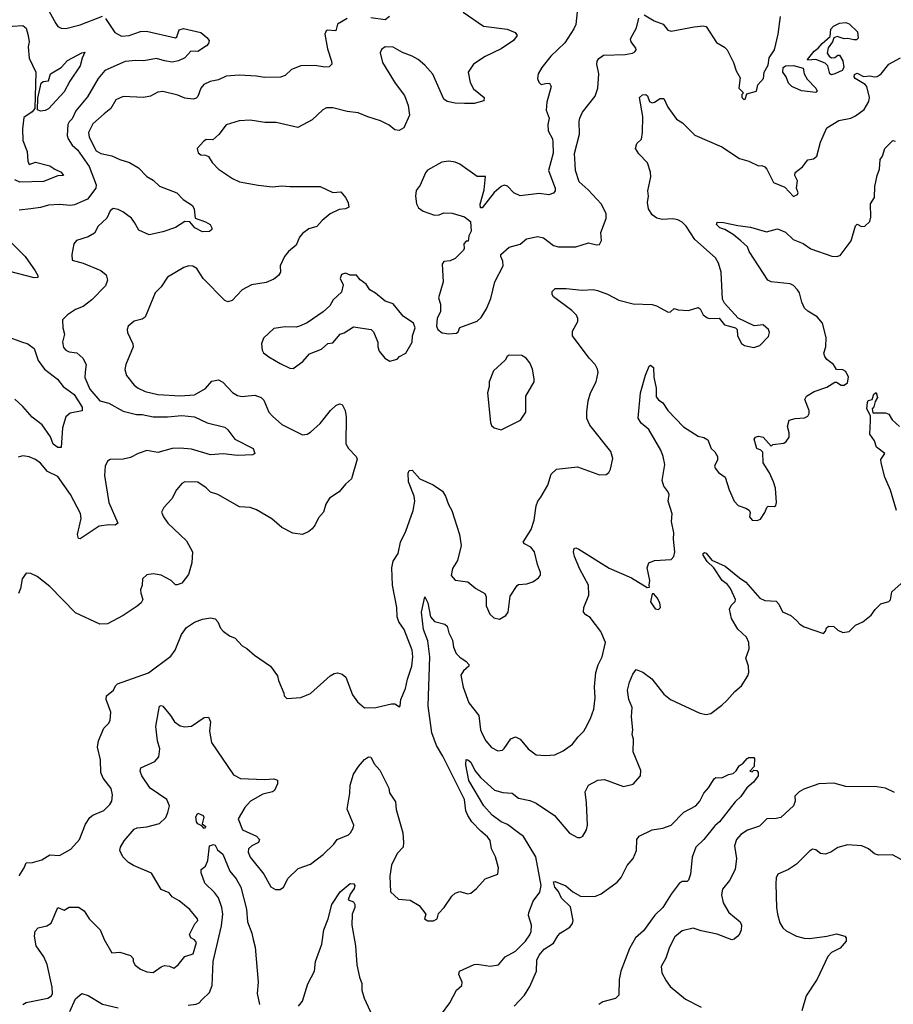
# Model space of a CAD drawing. Extents: x 1690054 to 1842981, y 782881 to 914114.
# Tile 143 of 256: x 1765365 to 1770863, y 803766 to 809965. Entities that reach past the tile are written whole.
import ezdxf

# ---------------------------------------------------------------- set-up
doc = ezdxf.new("R2010")
doc.units = 0

msp = doc.modelspace()

# ---------------------------------------------------------------- linework, layer by layer
at = {"layer": '0CON10XD'}
for points in [[(1765535.5, 810045), (1765591.1, 809941.1), (1765605, 809922.5), (1765625, 809911.9), (1765655, 809909.5), (1765745, 809932.5), (1765885, 809986.4)], [(1768155, 810012), (1768283.4, 809923.4), (1768432.5, 809905), (1768483.6, 809883.6), (1768496.4, 809866.4), (1768473.3, 809835), (1768395, 809782.5), (1768295, 809733.1), (1768220, 809685), (1768187.1, 809635), (1768199.1, 809569.1), (1768220.4, 809530.4), (1768288, 809475), (1768286, 809454), (1768225, 809438.1), (1768165, 809437.1), (1768105, 809439.2), (1768055, 809450.8), (1768034.3, 809465), (1767965, 809622.5), (1767915, 809678.5), (1767871.9, 809715), (1767835, 809736.2), (1767775, 809758.9), (1767715, 809791.5), (1767665.9, 809794.1), (1767642.3, 809777.7), (1767633.9, 809756.1), (1767647.5, 809695), (1767727.5, 809565), (1767787.4, 809487.4), (1767809.4, 809425), (1767817.1, 809365), (1767782, 809285), (1767753, 809267), (1767725, 809272.2), (1767690.2, 809300.2), (1767635, 809328.1), (1767555, 809353.1), (1767495, 809379.6), (1767425, 809386.4), (1767335, 809410.9), (1767295, 809411.1), (1767271.7, 809398.3), (1767205, 809334.2), (1767115, 809285.8), (1766978.8, 809318.8), (1766907.7, 809317.7), (1766815, 809332.9), (1766745, 809329.2), (1766665, 809303.8), (1766618.3, 809241.7), (1766580.7, 809209.3), (1766538.3, 809211.7), (1766520.7, 809199.3), (1766482.5, 809155), (1766487, 809127), (1766505, 809113.3), (1766535, 809112.5), (1766553, 809103), (1766575.9, 809065.9), (1766616.7, 809025), (1766704.6, 808964.6), (1766747.5, 808945), (1766865, 808923.3), (1766956.6, 808913.4), (1767015, 808919.2), (1767065.7, 808915.7), (1767255, 808914.3), (1767335, 808877.5), (1767385, 808882), (1767415.7, 808845.7), (1767431.2, 808815), (1767436.7, 808785), (1767416.1, 808773.9), (1767375, 808770), (1767317.9, 808742.1), (1767268.5, 808701.5), (1767235, 808664), (1767185, 808648.8), (1767145, 808619.2), (1767125.8, 808595), (1767104, 808545), (1767055.8, 808505), (1767030.8, 808475), (1767003.9, 808416.1), (1767006.2, 808375), (1766993.8, 808355), (1766965, 808332), (1766915, 808310.8), (1766823.3, 808295), (1766765, 808264.2), (1766702.4, 808197.6), (1766675, 808188.6), (1766655, 808197.5), (1766520, 808335), (1766478.6, 808398.6), (1766454.1, 808414.1), (1766430, 808415), (1766396.7, 808405), (1766295, 808344), (1766255.8, 808284.2), (1766217.5, 808245), (1766155, 808093.3), (1766135, 808078.8), (1766085, 808066.2), (1766047.5, 808035), (1766040, 808015), (1766043.3, 807995), (1766076, 807925), (1766078.8, 807905), (1766031.9, 807795), (1766027, 807763), (1766037.8, 807725), (1766085, 807664.2), (1766110, 807645), (1766155, 807624.5), (1766235, 807604.5), (1766375, 807596.5), (1766465, 807602.7), (1766535, 807643.3), (1766575, 807690), (1766615, 807697.5), (1766642.4, 807682.4), (1766705, 807617.1), (1766735, 807600), (1766765, 807592.2), (1766803.6, 807596.4)], [(1767692.8, 809985), (1767665, 809964.3), (1767575, 809977.8)], [(1768872.9, 810015), (1768865.5, 809935), (1768853.3, 809906.7), (1768795, 809820), (1768706.7, 809735), (1768651.2, 809665), (1768628.8, 809625), (1768623.3, 809595), (1768631.7, 809571.7), (1768647, 809557), (1768675, 809563.3), (1768700, 809565), (1768708.8, 809545), (1768682.9, 809445), (1768678.8, 809395), (1768696.2, 809345), (1768688.8, 809305), (1768690, 809265), (1768717.5, 809215), (1768720, 809195), (1768722.5, 809125), (1768693.8, 809015), (1768735.6, 808905), (1768735, 808887.5), (1768725, 808872.5), (1768695, 808862.9), (1768635, 808870), (1768515, 808856.7), (1768474.2, 808874.2), (1768435, 808917.5), (1768415, 808923.3), (1768394.2, 808915.8), (1768351.8, 808878.2), (1768275, 808780), (1768265, 808780), (1768263, 808803), (1768287.5, 808895), (1768297.5, 808977.5), (1768245, 808977.5), (1768135.9, 809055.9), (1768105, 809068.8), (1768065, 809073.8), (1768021.2, 809068.8), (1767931.7, 809018.3), (1767918.8, 809001.2), (1767885, 808922.5), (1767860.5, 808889.5), (1767856.2, 808855), (1767862.5, 808805), (1767875, 808780), (1767905, 808760), (1767975, 808734), (1768005, 808736.7), (1768035, 808750), (1768086.1, 808746.1), (1768163.6, 808723.6), (1768202.5, 808695), (1768207, 808633), (1768192.5, 808605), (1768188.3, 808571.7), (1768175, 808570), (1768160, 808555), (1768162.5, 808525), (1768157.5, 808515), (1768105, 808462.5), (1768075, 808446.7), (1768035, 808443.3), (1768024, 808425), (1768030, 808315), (1768000, 808215), (1768012.5, 808175), (1768013, 808127), (1767992.5, 808085), (1767987.5, 808035), (1767997.5, 808015), (1768023, 807993), (1768065, 807987.5), (1768115, 807992.5)], [(1768115, 807992.5), (1768125, 808000), (1768135, 808027.5), (1768245, 808067.5), (1768269.2, 808090.8), (1768303.3, 808145), (1768329.7, 808210.3), (1768355.7, 808315), (1768406.9, 808415), (1768406, 808445), (1768392.5, 808475), (1768393, 808487), (1768446.4, 808533.6), (1768515, 808552), (1768555, 808586), (1768625, 808599.2), (1768661.3, 808591.3), (1768725, 808544.3), (1768755, 808534.5), (1768865, 808535.8), (1768945, 808560), (1768995, 808547.5), (1769015, 808550), (1769026.7, 808575), (1769023.3, 808625), (1769055.7, 808714.3), (1769055.7, 808745), (1769023.8, 808805), (1768943.1, 808893.1), (1768885.5, 808945), (1768862.5, 809015), (1768860, 809055), (1768856.4, 809123.6), (1768888.8, 809245), (1768886.7, 809325), (1768891.2, 809345), (1768907.7, 809382.3), (1768986.4, 809483.6), (1769002.9, 809535), (1769009.2, 809625), (1768996.7, 809685), (1768998.8, 809705), (1769008.8, 809721.2), (1769038.8, 809741.2), (1769175, 809745.7), (1769222.5, 809755), (1769236.6, 809763.4), (1769243.8, 809775), (1769242, 809785), (1769214, 809825), (1769208.6, 809845), (1769246.2, 809913.8), (1769260.8, 809975)], [(1769295, 809996.2), (1769358.8, 809958.8), (1769415, 809937.5), (1769445, 809900), (1769465, 809893.8), (1769610.5, 809919.5), (1769666.4, 809926.4), (1769685, 809923.3), (1769750.7, 809820.7), (1769801.7, 809791.7), (1769818.6, 809775), (1769857.5, 809695), (1769875, 809642.5), (1769899.3, 809599.3), (1769890, 809535), (1769920, 809505), (1769910, 809495), (1769910, 809475), (1769923, 809463), (1769930, 809465), (1769941.7, 809498.3), (1770002.5, 809515), (1770010, 809555), (1770045.8, 809595), (1770050, 809635), (1770075, 809678), (1770082.5, 809725), (1770115.3, 809775), (1770138.3, 809875), (1770153.4, 809985)], [(1765255, 809921.2), (1765385, 809928.6), (1765405, 809912), (1765417.7, 809865), (1765424.3, 809825), (1765418.6, 809795), (1765423.3, 809723.3), (1765466.7, 809635), (1765460, 809405), (1765443.3, 809385), (1765391.3, 809348.7), (1765381.3, 809278.7), (1765384.5, 809204.5), (1765410.6, 809135), (1765416, 809075), (1765424.1, 809054.1), (1765465, 809067.5), (1765555, 809045.8), (1765585, 809023.2), (1765625.7, 809005), (1765640, 808985), (1765605, 808982.7), (1765515, 808947.1), (1765365, 808943.1), (1765335, 808956.7)], [(1767425, 809972.1), (1767365, 809937.7), (1767355.4, 809894.6), (1767301.3, 809898.7), (1767293.1, 809895), (1767285.5, 809875), (1767301.3, 809781.3), (1767328.1, 809705), (1767329.2, 809685), (1767312.5, 809667.5), (1767285, 809665.4), (1767222.6, 809677.4), (1767135, 809674.4), (1767075, 809650.8), (1767035, 809614), (1767005.7, 809604.3), (1766905, 809602.2), (1766855, 809610.5), (1766745, 809615.4), (1766665, 809610), (1766615, 809585.7), (1766563.3, 809575), (1766523.9, 809556.1), (1766504.4, 809535), (1766485, 809482), (1766475, 809470.8), (1766455.8, 809464.2), (1766405, 809470.8), (1766359.2, 809489.2), (1766265, 809512.9), (1766235, 809509.4), (1766186.9, 809483.1), (1766144.4, 809474.4), (1766015, 809481.9), (1765969.5, 809460.5), (1765938.6, 809405), (1765897, 809373), (1765825, 809308.9), (1765796.9, 809255), (1765801.5, 809225), (1765845, 809140.4), (1765875, 809122.5), (1765945, 809107.8), (1765995, 809084.4), (1766055, 809066.7), (1766111.9, 809031.9), (1766165, 808978.6), (1766203.8, 808955), (1766245, 808917.1), (1766354.5, 808874.5), (1766393.8, 808833.8), (1766453.3, 808795), (1766463, 808773), (1766470, 808715), (1766535, 808693.3), (1766562.5, 808675), (1766573.3, 808655), (1766573.3, 808645), (1766558.9, 808631.1), (1766515, 808629.1), (1766466.2, 808655), (1766435, 808692.5), (1766405, 808693.8), (1766345, 808656), (1766265, 808629.2), (1766178.8, 808611.2), (1766115, 808640), (1766087.5, 808687.5), (1766069.2, 808715), (1766014.3, 808755), (1765985, 808769.7), (1765953.6, 808776.4), (1765935, 808760.8), (1765913.1, 808715), (1765859.2, 808665), (1765835, 808621.2), (1765795, 808597.1), (1765722.5, 808575), (1765706.2, 808555), (1765693.4, 808486.6), (1765695, 808451.4), (1765765, 808432), (1765875.3, 808385.3), (1765908, 808358), (1765918.1, 808325), (1765905, 808288.8), (1765817.8, 808202.2), (1765765, 808160), (1765715, 808140), (1765665, 808107.5), (1765634.2, 808075), (1765636, 808025), (1765647.5, 807985), (1765634, 807935), (1765640.7, 807900.7), (1765654.4, 807885), (1765675.8, 807875), (1765725, 807868.2), (1765762.5, 807835), (1765782.1, 807795), (1765777, 807747), (1765775, 807713.3), (1765805, 807640), (1765868, 807565), (1765925, 807550.5), (1766015, 807500.8), (1766098.8, 807478.8), (1766135, 807478.8), (1766205.3, 807465.3), (1766295, 807464.2), (1766385, 807472.7), (1766465.2, 807465.3), (1766545, 807428.1), (1766655, 807400.8), (1766675, 807383.8), (1766718, 807325), (1766833.8, 807265), (1766843.8, 807235), (1766832.5, 807225), (1766735, 807220.9), (1766645, 807232.9), (1766565, 807225.7), (1766445, 807261.9), (1766375, 807266.7), (1766324.6, 807265.4), (1766235, 807241.1), (1766165, 807253.3), (1766111.2, 807235), (1766061.7, 807208.3), (1766015, 807198.1), (1765935, 807196), (1765916.7, 807185), (1765902.5, 807155), (1765899.2, 807095), (1765925.4, 806925.4), (1765983.3, 806795), (1765965, 806782), (1765925, 806784.3), (1765865, 806775.8), (1765745, 806697.5), (1765735, 806700), (1765728, 806725), (1765750.8, 806825), (1765746.8, 806856.8), (1765684.3, 806975), (1765605, 807089.2), (1765540.2, 807120.2), (1765495, 807174), (1765465, 807196.2), (1765425, 807213.3), (1765385, 807220), (1765355, 807210)], [(1765905, 809971.9), (1765962.5, 809885), (1766005, 809860.7), (1766053.8, 809865), (1766125, 809891.2), (1766162.6, 809892.6), (1766345, 809850), (1766353.6, 809856.4), (1766368.3, 809901.7), (1766395, 809910), (1766504.2, 809884.2), (1766543.2, 809853.2), (1766556.7, 809835), (1766554, 809815), (1766540.3, 809799.7), (1766485.5, 809764.5), (1766442, 809768), (1766405, 809725.8), (1766365, 809706.7), (1766325, 809698.5), (1766275, 809706.5), (1766225, 809720.4), (1766145, 809706), (1766095, 809708.9), (1766028.6, 809701.4), (1765900, 809645), (1765857.5, 809595), (1765790.7, 809479.3), (1765718.3, 809391.7), (1765695, 809340), (1765675, 809322), (1765667.1, 809305), (1765664.4, 809235), (1765670, 809215), (1765694.2, 809175), (1765728.6, 809145), (1765801.6, 809041.6), (1765846.4, 808925), (1765844.4, 808905), (1765790.8, 808835), (1765709.5, 808800.5), (1765685, 808795.3), (1765615, 808801.1), (1765545, 808797.3), (1765495, 808782.3), (1765435.3, 808775.3), (1765360.8, 808765)], [(1770475, 809618.2), (1770464.7, 809624.7), (1770451.2, 809675), (1770435, 809691.4), (1770375, 809714), (1770325, 809710), (1770322.5, 809715), (1770365, 809767.5), (1770390, 809785), (1770415, 809816.2), (1770465, 809860), (1770470, 809905), (1770487.5, 809925), (1770525, 809942.5), (1770565, 809947.5), (1770585, 809940), (1770638.3, 809888.3), (1770641.7, 809848.3), (1770631.7, 809838.3), (1770615, 809837.5), (1770576.7, 809846.7), (1770554.1, 809844.1), (1770509.5, 809859.5), (1770489.3, 809850.7), (1770480, 809825), (1770452.7, 809787.3), (1770447.1, 809755), (1770460, 809735), (1770475, 809725.5), (1770495, 809727.9), (1770515, 809742.5), (1770525, 809741.2), (1770545.4, 809705.4), (1770551.1, 809665), (1770541.9, 809645), (1770495, 809623.8), (1770475, 809618.2)], [(1765360.4, 804575), (1765392.2, 804625), (1765405, 804657.5), (1765445, 804659.1), (1765503.2, 804676.8), (1765555, 804708), (1765615, 804703.8), (1765686.8, 804743.2), (1765740.6, 804805), (1765779.3, 804900.7), (1765805, 804942), (1765825, 804957.1), (1765895, 804986), (1765932.9, 805025), (1765944.4, 805045.6), (1765948.1, 805085), (1765940.6, 805125), (1765890.5, 805190.5), (1765874.6, 805225), (1765872.7, 805305), (1765854.6, 805384.6), (1765861.2, 805425), (1765894.4, 805505), (1765923.8, 805535), (1765933, 805553), (1765938, 805605), (1765908.6, 805685), (1765911.4, 805708.6), (1765955, 805743.8), (1765967.9, 805772.1), (1765981.2, 805785), (1766175, 805852.5), (1766315, 805959.2), (1766344.2, 805995), (1766382.5, 806095), (1766415, 806138), (1766465, 806172), (1766515, 806192), (1766565, 806198.8), (1766595, 806192.5), (1766612.5, 806175), (1766628.8, 806135), (1766645, 806116.2), (1766685, 806086.7), (1766720.7, 806070.7), (1766765, 806022.5), (1766795, 806006.2), (1766843.3, 805965), (1766944, 805895), (1766988, 805835), (1766994, 805805), (1767027.5, 805725), (1767028.3, 805708.3), (1767045, 805692.5), (1767135, 805697.5), (1767195, 805723.3), (1767318.8, 805835), (1767345, 805850), (1767365, 805852.9), (1767395, 805844.3), (1767416.9, 805825), (1767459.2, 805715), (1767491.7, 805671.7), (1767535, 805633.3), (1767605.9, 805634.1), (1767705, 805657.5), (1767725, 805657.5), (1767755, 805640), (1767760, 805645), (1767763.3, 805685), (1767792.5, 805755), (1767806, 805814), (1767832.7, 805895), (1767839.7, 805955), (1767835.8, 805995), (1767785.3, 806125.3), (1767750.9, 806175), (1767740, 806205), (1767738.5, 806265), (1767711.8, 806405), (1767707.8, 806515), (1767714.7, 806555.3), (1767746.2, 806605), (1767762.5, 806675), (1767795.6, 806745), (1767840.6, 806875), (1767850.8, 806935), (1767848.5, 806965), (1767810.9, 807055), (1767810, 807110), (1767815, 807126.2), (1767835, 807128.8), (1767883.8, 807075), (1767967.8, 807037.8), (1768025, 806998), (1768045.5, 806965.5), (1768063.5, 806913.5), (1768084.4, 806875), (1768133.1, 806725), (1768143.1, 806655), (1768120.3, 806559.7), (1768089.7, 806510.3), (1768080.8, 806465), (1768106.1, 806436.1), (1768185, 806426.2), (1768235, 806383.3), (1768293.3, 806353.3), (1768300.7, 806330.7), (1768301.2, 806275), (1768323, 806223), (1768348.8, 806198.8), (1768385, 806192), (1768425, 806214), (1768440, 806235), (1768451.2, 806335), (1768495, 806402.5), (1768505, 806410), (1768556.1, 806413.9), (1768593.6, 806426.4), (1768629.3, 806450.7), (1768641.7, 806468.3), (1768643.3, 806485), (1768624, 806535), (1768605.7, 806615), (1768582.5, 806645), (1768542.5, 806665), (1768534, 806675), (1768584.5, 806755), (1768603.5, 806815), (1768615.6, 806905), (1768625.5, 806934.5), (1768645, 806960), (1768688.6, 807035), (1768710.8, 807105), (1768742.5, 807135), (1768875, 807151.2), (1769015, 807100), (1769055, 807102.5), (1769072.5, 807115), (1769083.6, 807136.4), (1769097.7, 807202.3), (1769085, 807246.7), (1768952.4, 807412.4), (1768934.5, 807455), (1768933.7, 807496.3), (1768943.1, 807565), (1768958, 807615), (1768994, 807685), (1769006.2, 807745), (1769001.2, 807765), (1768986.2, 807795), (1768948.8, 807835), (1768844.2, 807975), (1768844.2, 808005), (1768878.6, 808065), (1768878.6, 808085), (1768870, 808105), (1768840.8, 808135), (1768725, 808221.2), (1768716.2, 808235), (1768716.2, 808255), (1768735, 808273.8), (1768805, 808273.1), (1768905, 808261.5), (1768975, 808265.5), (1769001.1, 808261.1), (1769065, 808236.7), (1769135, 808200), (1769225, 808175.6), (1769345, 808171.4), (1769373, 808163), (1769447, 808123), (1769460, 808125), (1769485, 808147.5), (1769508.3, 808138.3), (1769575, 808133.3), (1769635, 808152.5), (1769647.5, 808145), (1769667, 808107), (1769689.3, 808089.3), (1769705, 808083.3), (1769767, 808087), (1769800, 808045), (1769870, 808025), (1769880, 808015), (1769882.5, 807975), (1769907.3, 807927.3), (1769927.5, 807915), (1769985, 807900.8), (1770023.3, 807915), (1770078.8, 807971.2), (1770083.8, 807995), (1770078.8, 808015), (1770045, 808043.8), (1769987.7, 808037.7), (1769886.4, 808086.4), (1769800.7, 808180.7), (1769787.5, 808205), (1769780.8, 808375), (1769762.9, 808432.9), (1769743.8, 808465), (1769615, 808582), (1769560, 808665), (1769535, 808690.6), (1769506.7, 808705), (1769475, 808711.1), (1769407.9, 808707.9), (1769375, 808715.6), (1769345, 808735.8), (1769322.2, 808775), (1769315.7, 808815), (1769322, 808855), (1769318, 808888), (1769337.8, 808975), (1769335.5, 809005), (1769315.6, 809065), (1769261.2, 809121.2), (1769241.4, 809155), (1769248, 809185), (1769277.6, 809212.4), (1769285.6, 809255), (1769286.4, 809355), (1769266.2, 809475), (1769285, 809492), (1769305, 809493.8), (1769316, 809485), (1769329.5, 809449.5), (1769345, 809442), (1769360, 809445), (1769395, 809469.2), (1769420, 809470), (1769444.3, 809414.3), (1769498.3, 809338.3), (1769535.8, 809315.8), (1769576.2, 809275), (1769615, 809237.5), (1769783.8, 809165), (1769895, 809091.4), (1769955, 809074.3), (1770015, 809045.7), (1770035, 809047.5), (1770055, 809039.2), (1770068.1, 809025), (1770110.2, 808940.2), (1770180.9, 808910.9), (1770235, 808852.8), (1770260.5, 808865), (1770265.5, 808875), (1770253.4, 808905), (1770261.1, 808951.1), (1770243.8, 808985), (1770245, 809003.3), (1770291.7, 809038.3), (1770325, 809082.5), (1770360.4, 809089.6), (1770381.1, 809105), (1770405.8, 809194.2), (1770445.5, 809284.5), (1770519.7, 809330.3), (1770595, 809344.2), (1770625, 809360), (1770680.7, 809399.3), (1770709.5, 809450.5), (1770712.9, 809475), (1770695.8, 809545), (1770686.8, 809556.8), (1770624, 809594), (1770617.5, 809605), (1770619.8, 809620.2), (1770635, 809628.9), (1770675, 809607.2), (1770715, 809612.2), (1770745, 809605.4), (1770762.2, 809607.8), (1770786.2, 809623.8), (1770835, 809684.4), (1770909.1, 809725)], [(1765495, 809389.4), (1765477, 809397), (1765478.3, 809471.7), (1765500, 809565), (1765513, 809577), (1765545, 809580), (1765557.5, 809625), (1765626.2, 809665), (1765665, 809708.9), (1765755, 809757.5), (1765775, 809760), (1765756.8, 809723.2), (1765744.2, 809675), (1765680.9, 809579.1), (1765645, 809510.4), (1765545, 809403.1), (1765525, 809393.5), (1765495, 809389.4)], [(1770375, 809507.5), (1770285, 809517.5), (1770225, 809544), (1770204, 809565), (1770188, 809605), (1770168, 809635), (1770170, 809665), (1770185.7, 809674.3), (1770235.8, 809675.8), (1770295, 809660), (1770302.5, 809625), (1770320.6, 809590.6), (1770376.4, 809535), (1770384, 809515), (1770375, 809507.5)], [(1765384.2, 803765), (1765405, 803776.9), (1765541.2, 803805), (1765565, 803820), (1765570.5, 803835), (1765569.1, 803875), (1765536.9, 804016.9), (1765517.1, 804065), (1765468.6, 804135), (1765457.1, 804195), (1765462.1, 804227.9), (1765481.1, 804248.9), (1765535, 804261.4), (1765562.6, 804277.4), (1765604.3, 804375.7), (1765645, 804360), (1765675, 804377.5), (1765735, 804378.1), (1765770.8, 804355), (1765802.9, 804305), (1765870.8, 804235), (1765895.7, 804175), (1765945, 804091.2), (1765995, 804094), (1766062.9, 804072.9), (1766078, 804055), (1766079.2, 804035), (1766092, 804012), (1766125, 803988), (1766165, 803970), (1766205, 803967.5), (1766255, 804003.3), (1766275, 804010), (1766307, 804007), (1766335, 803993.3), (1766362.5, 804015), (1766403.2, 804066.8), (1766456, 804085), (1766477.3, 804155), (1766465, 804171.5), (1766442.5, 804185), (1766432.5, 804205), (1766467.3, 804272.7), (1766485, 804294.2), (1766484.3, 804305), (1766435, 804364), (1766368.6, 804418.6), (1766325, 804443.8), (1766305, 804468), (1766255, 804490), (1766195, 804592.5), (1766080.9, 804640.9), (1766049.7, 804659.7), (1766014.2, 804695), (1765995.8, 804735), (1765999.2, 804755), (1766022.5, 804795), (1766085, 804868.6), (1766105, 804878.1), (1766165, 804883.9), (1766244, 804905), (1766285, 804942.9), (1766297.8, 804975), (1766306.8, 805016.8), (1766290.8, 805055), (1766186.4, 805126.4), (1766134.4, 805205), (1766122.5, 805235), (1766126.7, 805255), (1766215, 805296), (1766240.8, 805325), (1766247.3, 805375), (1766231.1, 805425), (1766221.2, 805515), (1766239.3, 805610.7), (1766245, 805642.5), (1766255, 805648), (1766265, 805643.8), (1766314.7, 805584.7), (1766338.6, 805545), (1766375, 805520), (1766405, 805512.9), (1766445, 805518), (1766525, 805572), (1766553.8, 805573.8), (1766565.7, 805545.7), (1766558.6, 805485), (1766572.2, 805415), (1766710.3, 805210.3), (1766755, 805188.5), (1766905, 805181.5), (1766965, 805185.6), (1766986.8, 805176.8), (1766986.7, 805155), (1766968.2, 805111.8), (1766955, 805103.2), (1766895, 805090.4), (1766818.1, 805045), (1766782.5, 805005), (1766740.6, 804935), (1766766.7, 804865), (1766856, 804825), (1766873.8, 804805), (1766867.5, 804785), (1766825, 804764), (1766804.5, 804745.5), (1766802.2, 804725), (1766815, 804692), (1766902, 804585), (1766945, 804506.7), (1766975, 804490), (1767005, 804490), (1767026, 804505), (1767055, 804560), (1767118.3, 804621.7), (1767195, 804648.6), (1767275, 804710.6), (1767342.5, 804775), (1767362, 804805), (1767435, 804833.8), (1767446.7, 804845), (1767463.3, 804875), (1767466.8, 804895), (1767425.6, 804995), (1767443.5, 805095), (1767444.6, 805145.4), (1767465.4, 805214.6), (1767497, 805263), (1767535, 805306.7), (1767560, 805325), (1767575, 805322.5), (1767598.3, 805278.3), (1767631.4, 805241.4), (1767687.7, 805127.7), (1767691.7, 805098.3), (1767730.9, 805040.9), (1767733.6, 804993.6), (1767775.8, 804845), (1767780.8, 804785), (1767779.2, 804755), (1767740, 804715), (1767705, 804642.5), (1767694.2, 804574.2), (1767698, 804475), (1767748.3, 804428.3), (1767822.5, 804422.5), (1767878.3, 804388.3), (1767920, 804335), (1767912.5, 804305), (1767932.5, 804292.5), (1767968.3, 804291.7), (1767992.5, 804305), (1768001.7, 804338.3), (1768036.7, 804375), (1768085, 804446.7), (1768105, 804466.2), (1768135, 804476.7), (1768185, 804461.2), (1768205, 804466.7), (1768240, 804495), (1768295, 804556.2), (1768373.6, 804586.4), (1768378.8, 804625), (1768360, 804695), (1768334.2, 804745), (1768325, 804796.7), (1768309.8, 804819.8), (1768266.8, 804856.8), (1768210.5, 804915), (1768184.5, 804955), (1768173.6, 804985), (1768164.6, 805055), (1768027.9, 805327.9), (1767987.3, 805395), (1767959.1, 805475), (1767934.7, 805645.3), (1767945.3, 805955), (1767933.3, 806055), (1767905.3, 806125.3), (1767893.9, 806235), (1767915, 806332.5), (1767932.9, 806295), (1767950.5, 806205), (1767975, 806176.7), (1768039.6, 806159.6), (1768055, 806148), (1768066.2, 806105), (1768088.5, 806058.5), (1768095.4, 806015.4), (1768111.4, 805975), (1768135, 805951.1), (1768175.8, 805925), (1768192, 805905), (1768191.2, 805895), (1768158, 805865), (1768141.7, 805838.3), (1768156.1, 805763.9), (1768191.4, 805665), (1768255.4, 805585.4), (1768264.5, 805495), (1768275, 805468.8), (1768298.1, 805425), (1768335, 805383.1), (1768375, 805362.9), (1768403, 805367), (1768415, 805376.2), (1768455, 805438.8), (1768485, 805450), (1768515, 805435.7), (1768565.8, 805375), (1768615, 805337.5), (1768675, 805332.5), (1768733, 805337), (1768785, 805361.4), (1768845, 805404.3), (1768879.1, 805450.9), (1768915.8, 805485), (1768925.8, 805505), (1768957.1, 805565), (1768978.6, 805625), (1768986.7, 805695), (1768981.9, 805765), (1768990, 805855), (1769005.4, 805904.6), (1769030.6, 805955), (1769051.4, 806045), (1769022.6, 806112.6), (1768955, 806201.2), (1768927.7, 806217.7), (1768913.8, 806235), (1768916, 806265), (1768947.4, 806342.6), (1768945.6, 806405), (1768891.1, 806505), (1768855.8, 806585), (1768850, 806615), (1768853.8, 806636.2), (1768865, 806640), (1768885, 806632), (1769075, 806512), (1769215, 806452), (1769315, 806390), (1769328.3, 806391.7), (1769327.5, 806405), (1769330, 806435), (1769314, 806515), (1769323.9, 806546.1), (1769359.3, 806560.7), (1769465, 806566.2), (1769482, 806585), (1769488.6, 806615), (1769479.4, 806695), (1769482.2, 806735), (1769467.1, 806805), (1769471.1, 806855), (1769446, 806935), (1769452, 806975), (1769444.3, 806995), (1769418.6, 807028.6), (1769409.1, 807065), (1769424.4, 807165), (1769415.7, 807215), (1769400, 807255), (1769323.8, 807385), (1769276.2, 807425), (1769256.4, 807456.4), (1769271.1, 807615), (1769303, 807727), (1769326.1, 807783.9), (1769335, 807790), (1769354, 807775), (1769355.7, 807715), (1769371.4, 807645), (1769371.4, 807591.4), (1769385, 807572.1), (1769413.6, 807553.6), (1769444.4, 807505), (1769542.6, 807402.6), (1769635, 807343.8), (1769670, 807335), (1769695, 807320), (1769716.4, 807266.4), (1769740, 807245), (1769756.2, 807215), (1769755.8, 807195), (1769738, 807155), (1769741.7, 807141.7), (1769763.8, 807115), (1769804, 807085), (1769829.4, 807005), (1769861.2, 806935), (1769885.9, 806905.9), (1769935, 806890.8), (1769956.6, 806876.6), (1769962.3, 806862.3), (1769958.8, 806835), (1769975, 806814.5), (1770007, 806813), (1770028.3, 806821.7), (1770055, 806862.5), (1770067.5, 806895), (1770076.7, 806903.3), (1770115, 806900), (1770123.8, 806906.2), (1770128, 806925), (1770120.8, 807015), (1770110, 807055), (1770085, 807112.5), (1770043.3, 807175), (1770041.7, 807241.7), (1770030, 807255), (1770003.3, 807265), (1769987.5, 807325), (1769995, 807337.5), (1770015, 807342.5), (1770045, 807337.5), (1770095, 807280), (1770105, 807290), (1770175, 807300), (1770190, 807310), (1770207, 807337), (1770208.8, 807365), (1770196.7, 807405), (1770207, 807443), (1770245, 807453.8), (1770305, 807458.8), (1770325, 807470), (1770333.8, 807485), (1770333.8, 807505), (1770306.2, 807575), (1770316.2, 807595), (1770366.2, 807623.8), (1770445, 807652.5), (1770495, 807683.3), (1770505, 807683.3), (1770535, 807664), (1770555, 807663.8), (1770575, 807680), (1770580.6, 807715), (1770565, 807750), (1770545, 807761.4), (1770505, 807763.3), (1770486, 807795), (1770445.6, 807825.6), (1770432, 807845), (1770426, 807865), (1770438.6, 807905), (1770441.4, 807965), (1770416.9, 808055), (1770385, 808094.2), (1770325, 808129.2), (1770305, 808148), (1770287.6, 808187.6), (1770272.9, 808245), (1770260.8, 808265), (1770235, 808292.5), (1770215, 808302.2), (1770095, 808315.7), (1770073.8, 808325), (1769955.8, 808505.8), (1769945, 808536.2), (1769903.1, 808573.1), (1769855, 808613.1), (1769803.8, 808643.8), (1769770.8, 808655), (1769751.2, 808675), (1769755, 808690), (1769795, 808689.2), (1769885, 808669.4), (1769965, 808660), (1770065, 808629.2), (1770135, 808648.8), (1770185, 808627.5), (1770232.2, 808582.2), (1770295, 808555.7), (1770345, 808522.5), (1770477.3, 808477.3), (1770505, 808474.3), (1770529.4, 808480.6), (1770597.7, 808572.3), (1770625, 808667.5), (1770635, 808677.5), (1770662.9, 808662.9), (1770685, 808664.4), (1770716.5, 808695), (1770721.9, 808721.9), (1770718.8, 808805), (1770744.3, 808845.7), (1770748, 808915), (1770761.2, 808985), (1770776, 809025), (1770780, 809085), (1770794.3, 809105.7), (1770809.2, 809155), (1770860, 809205)], [(1770860, 809205), (1770875, 809201.2)], [(1765306.6, 808566.6), (1765400, 808475), (1765462.9, 808385), (1765478, 808355), (1765478, 808342), (1765455, 808340), (1765295, 808382.2)], [(1767085, 807770), (1767146.6, 807813.4), (1767187.7, 807862.3), (1767265, 807890), (1767304.1, 807925.9), (1767335, 807930), (1767382.5, 807985), (1767406.1, 807993.9), (1767465, 808032.5), (1767577.5, 808015), (1767590.7, 808000.7), (1767618, 807935), (1767618.8, 807905), (1767627.7, 807877.7), (1767662.5, 807835), (1767695, 807816.2), (1767741.4, 807828.6), (1767755.9, 807844.1), (1767795, 807866.2), (1767835.6, 807934.4), (1767837.5, 807975), (1767853.3, 808025), (1767843.3, 808055), (1767779.1, 808099.1), (1767715, 808176.7), (1767665, 808193.3), (1767605, 808242.5), (1767567.5, 808265), (1767545, 808300), (1767507, 808327), (1767485, 808357.5), (1767445, 808356.7), (1767415, 808370), (1767389.4, 808360.6), (1767381.5, 808335), (1767400, 808295), (1767390.7, 808249.3), (1767338.3, 808201.7), (1767316.4, 808163.6), (1767274, 808126), (1767175, 808056.7), (1767125, 808036.7), (1767105, 808030), (1767035, 808031.2), (1766965, 808021.2), (1766898.8, 807961.2), (1766887.5, 807925), (1766890, 807885), (1766898.8, 807868.8), (1766931.7, 807841.7), (1767005, 807800.8), (1767065, 807770.8), (1767085, 807770)], [(1765285, 807970.8), (1765376.2, 807936.2), (1765415, 807923.9), (1765456.4, 807895), (1765480.5, 807820.5), (1765521.4, 807765), (1765602.6, 807702.6), (1765638.5, 807655), (1765708, 807605), (1765757.3, 807525), (1765757.5, 807502.5), (1765682.5, 807487.5), (1765654.1, 807465.9), (1765633.3, 807396.7), (1765625, 807271.2), (1765605, 807272.5), (1765575, 807293.4), (1765558.1, 807338.1), (1765505.2, 807415.2), (1765442.5, 807462.5), (1765385, 807530), (1765335, 807575.6)], [(1768395, 807382.5), (1768516.1, 807443.9), (1768550, 807495), (1768550, 807595), (1768602.5, 807685), (1768602.5, 807705), (1768593.3, 807765), (1768575.9, 807805.9), (1768552.5, 807835), (1768525, 807850), (1768446.4, 807853.6), (1768432.5, 807845), (1768419.3, 807820.7), (1768347.5, 807755), (1768320, 807685), (1768320, 807655), (1768310, 807615), (1768328.3, 807428.3), (1768335, 807410), (1768350, 807395), (1768395, 807382.5)], [(1770883.8, 806875), (1770845, 807003.3), (1770810, 807085), (1770786, 807175), (1770784.2, 807195.8), (1770810, 807235), (1770758, 807275), (1770744.5, 807314.5), (1770715.8, 807355), (1770719.5, 807439.5), (1770720.7, 807470.7), (1770696.7, 807515), (1770700, 807555), (1770705, 807567.5), (1770730, 807575), (1770741.7, 807608.3), (1770755, 807617.5), (1770763, 807587), (1770748.3, 807561.7), (1770741.7, 807528.3), (1770730, 807515), (1770735, 807490), (1770815, 807490), (1770835, 807482.5), (1770857, 807447), (1770902.5, 807405)], [(1766803.6, 807596.4), (1766845, 807601.1), (1766885, 807587.5), (1766900.5, 807570.5), (1766933.1, 807495), (1766955, 807468.1), (1767015, 807416.4), (1767145, 807351.4), (1767175, 807355.8), (1767195, 807368), (1767256.6, 807423.4), (1767320, 807505), (1767355, 807536), (1767376.7, 807546.7), (1767395, 807542.5), (1767414.1, 807504.1), (1767420.5, 807465), (1767418.1, 807295), (1767434.6, 807264.6), (1767482.5, 807215), (1767488.8, 807198.8), (1767452.9, 807075), (1767415, 807040.8), (1767375, 806992.5), (1767315, 806952), (1767292.2, 806915), (1767277.5, 806865), (1767245, 806828.8), (1767224.4, 806785), (1767205, 806760.6), (1767185, 806743.1), (1767145, 806724.4), (1767083.2, 806733.2), (1767015, 806768.8), (1766952.1, 806822.1), (1766855, 806880), (1766815, 806893.8), (1766748.3, 806898.3), (1766611.2, 806975), (1766565, 806990), (1766537.3, 807017.3), (1766485, 807053.3), (1766405, 807056), (1766384.3, 807045.7), (1766352, 807005), (1766322.1, 806947.9), (1766271.2, 806895), (1766258, 806865), (1766269.2, 806835), (1766297.5, 806795), (1766414, 806685), (1766453.3, 806615), (1766448, 806545), (1766427.7, 806472.3), (1766385, 806417.5), (1766355, 806406.7), (1766345, 806407.5), (1766317.5, 806435), (1766255, 806468.6), (1766205, 806477.5), (1766165, 806470), (1766136.7, 806445), (1766136, 806405), (1766124.2, 806375), (1766126.2, 806355), (1766140, 806315), (1766128.8, 806295), (1766105, 806274), (1766016.7, 806215), (1765918, 806162), (1765869.1, 806159.1), (1765715, 806230), (1765555, 806396.2), (1765475, 806459.2), (1765435, 806478.8), (1765405, 806480), (1765380.8, 806445), (1765369.2, 806385), (1765356.5, 806353.5)], [(1768018.6, 803705), (1768072, 803775), (1768114.2, 803855.8), (1768146.7, 803885), (1768150, 803905), (1768128, 803955), (1768133.3, 803975), (1768225, 804018.1), (1768245, 804020), (1768325, 804005.8), (1768377.5, 804015), (1768420, 804065), (1768485, 804100.8), (1768549.1, 804165), (1768575.3, 804204.7), (1768583.1, 804225), (1768585.6, 804265), (1768568.1, 804325), (1768568.6, 804345), (1768595.6, 804415), (1768637.9, 804472.1), (1768646.2, 804515), (1768614.2, 804695), (1768535, 804823.1), (1768505, 804845.2), (1768435, 804897.6), (1768395, 804916.1), (1768337.8, 804957.8), (1768285.3, 805015), (1768192.3, 805175), (1768173.1, 805275), (1768175, 805306.7), (1768185, 805306), (1768205, 805290), (1768228.9, 805238.9), (1768264.3, 805195), (1768354, 805115), (1768405, 805100), (1768465, 805095.8), (1768505, 805064.2), (1768575, 805050.5), (1768615, 805033.5), (1768731.4, 804955), (1768825, 804843.8), (1768875, 804816.2), (1768895, 804816.7), (1768910, 804825), (1768932, 804865), (1768937.5, 804895), (1768932.5, 805035), (1768922.9, 805105), (1768945, 805146), (1769003, 805177), (1769045, 805181.2), (1769165, 805136.7), (1769225, 805153.3), (1769272, 805205), (1769275, 805237.5), (1769226, 805355), (1769227.1, 805435), (1769220, 805465), (1769223.8, 805495), (1769214.5, 805575.5), (1769219.2, 805635), (1769199.2, 805685), (1769191.1, 805745), (1769202.5, 805795), (1769222.9, 805845), (1769245, 805873.3), (1769287, 805857), (1769344, 805815), (1769418.7, 805718.7), (1769460, 805685), (1769645, 805599.5), (1769685, 805591.4), (1769715, 805596.9), (1769785, 805649.4), (1769815, 805680), (1769865, 805735.7), (1769908.6, 805771.4), (1769948.1, 805835), (1769954.4, 805855), (1769951.8, 805895), (1769934.2, 805945), (1769955.8, 806005), (1769954, 806045), (1769938.7, 806078.7), (1769885, 806129.2), (1769844.5, 806194.5), (1769831.4, 806255), (1769842.1, 806277.9), (1769867.3, 806302.7), (1769870, 806315), (1769839.4, 806385), (1769819.6, 806409.6), (1769786.2, 806435), (1769734.3, 806514.3), (1769691.2, 806555), (1769667.5, 806595), (1769667.5, 806605), (1769675, 806610), (1769685, 806606.2), (1769721.7, 806561.7), (1769805, 806524), (1769895, 806450.8), (1769936, 806425), (1770022.7, 806322.7), (1770055, 806308.8), (1770125, 806303.8), (1770143.8, 806285), (1770165, 806236.7), (1770217.5, 806215), (1770253.6, 806183.6), (1770275, 806160), (1770303, 806143), (1770425, 806100), (1770437.5, 806115), (1770443, 806137), (1770455, 806147.5), (1770490, 806145), (1770515, 806122.5), (1770545, 806107.5), (1770585, 806113.3), (1770626.4, 806153.6), (1770672.5, 806175), (1770723.9, 806216.1), (1770748.8, 806251.2), (1770785, 806286.7), (1770835, 806303.3), (1770845, 806313.3), (1770855, 806362.5), (1770912, 806415)], [(1769385, 806252.5), (1769397.5, 806265), (1769393.3, 806295), (1769377.5, 806325), (1769355, 806350), (1769345, 806350), (1769335, 806300), (1769365, 806256.7), (1769385, 806252.5)], [(1768477.1, 803755), (1768542.7, 803825), (1768575, 803878), (1768618.2, 803975), (1768620, 804045), (1768634.1, 804075.9), (1768665, 804114.4), (1768725, 804152.2), (1768752.8, 804197.2), (1768767.1, 804215), (1768826.9, 804253.1), (1768844.4, 804275), (1768849.2, 804295), (1768831, 804381), (1768775, 804435.6), (1768755.9, 804475.9), (1768733.1, 804505), (1768725, 804537.5), (1768735, 804540), (1768802.4, 804512.4), (1768846.2, 804475), (1768895, 804446.7), (1768985, 804445.6), (1769025, 804461.1), (1769125, 804534.6), (1769151.1, 804565), (1769189.1, 804640.9), (1769225.7, 804685), (1769246.9, 804735), (1769250, 804805), (1769263.3, 804825), (1769344.5, 804865.5), (1769413.6, 804876.4), (1769465.5, 804894.5), (1769545, 804975.8), (1769621.2, 805015), (1769646.2, 805045), (1769670, 805095), (1769700.3, 805129.7), (1769735, 805186.7), (1769746.4, 805193.6), (1769785, 805193.3), (1769825, 805213.3), (1769855, 805220), (1769875, 805236.7), (1769893, 805267), (1769917.5, 805285), (1769942.5, 805315), (1769955, 805320), (1769985, 805320), (1769990, 805315), (1769987, 805263), (1769960, 805235), (1769975, 805230), (1769985, 805240), (1770005, 805237.5), (1770012.5, 805225), (1770012.5, 805205), (1769983.3, 805165), (1769940.7, 805129.3), (1769902.9, 805075), (1769868.3, 805041.7), (1769769.6, 804915), (1769740.5, 804889.5), (1769671.1, 804805), (1769621.1, 804755), (1769597.3, 804692.7), (1769586.9, 804585), (1769575, 804547.5), (1769565, 804540), (1769535, 804538.8), (1769515, 804526.2), (1769465, 804460), (1769412.9, 804375), (1769362.6, 804327.4), (1769291.2, 804228.8), (1769240, 804185), (1769202.2, 804117.8), (1769147.5, 803975), (1769137.3, 803922.7), (1769135.9, 803824.1), (1769115, 803803.3), (1769035, 803781.2), (1769008.8, 803765)], [(1770870.2, 805100.2), (1770815, 805126.4), (1770760, 805135), (1770565, 805137.5), (1770488.8, 805158.8), (1770395, 805153.5), (1770299.2, 805120.8), (1770270, 805105), (1770244.1, 805075.9), (1770245.7, 805045), (1770234.3, 805015), (1770155, 804943.1), (1770125.7, 804935.7), (1770067.5, 804935), (1770022.1, 804887.9), (1769945, 804863.1), (1769902.9, 804835), (1769876.9, 804805), (1769864.4, 804765), (1769876.5, 804685), (1769868.9, 804615), (1769832.9, 804545), (1769788.9, 804491.1), (1769781.1, 804455), (1769791.9, 804405), (1769828.1, 804345), (1769898.9, 804285), (1769907.8, 804265), (1769905.6, 804235.6), (1769897.9, 804212.1), (1769885, 804196), (1769862.7, 804177.3), (1769847, 804173), (1769755, 804209.1), (1769655, 804228.5), (1769604.3, 804245.7), (1769535, 804230), (1769487.7, 804192.3), (1769453.9, 804126.1), (1769432.6, 804057.4), (1769402.9, 804005), (1769407.1, 803965), (1769434.4, 803915), (1769459.5, 803879.5), (1769555, 803798.5), (1769655, 803749.1)], [(1766525, 804873.3), (1766510, 804890), (1766485, 804902.5), (1766476.7, 804915), (1766474.1, 804945.9), (1766485, 804970), (1766520, 804955), (1766523.3, 804945), (1766512.5, 804902.5), (1766536, 804885), (1766525, 804873.3)], [(1766425, 803761.2), (1766475, 803768.2), (1766493.8, 803776.2), (1766511.4, 803795), (1766558.3, 803841.7), (1766576.2, 803885), (1766582.2, 804035), (1766635, 804260), (1766642.5, 804335), (1766636.2, 804375), (1766615, 804436), (1766590.4, 804470.4), (1766529.1, 804529.1), (1766507.5, 804595), (1766507.5, 804615), (1766534.2, 804635.8), (1766548.3, 804671.7), (1766560, 804765), (1766585, 804773.2), (1766595, 804768), (1766608.7, 804738.7), (1766642.7, 804712.7), (1766687.8, 804605), (1766726.6, 804556.6), (1766755.5, 804505), (1766793.1, 804365), (1766799.2, 804285), (1766825.5, 804215), (1766834, 804174), (1766846, 804126), (1766866.2, 803905), (1766860, 803835), (1766874.6, 803765)], [(1770935, 804666.2), (1770858.3, 804708.3), (1770770, 804705), (1770745, 804713.8), (1770707.5, 804745), (1770665, 804763.8), (1770575, 804771.2), (1770515, 804754), (1770470, 804725), (1770435, 804712.5), (1770405, 804716.7), (1770375, 804740), (1770355, 804743.3), (1770335, 804730), (1770255, 804648), (1770204.2, 804615.8), (1770137.5, 804585), (1770127, 804563), (1770124, 804525), (1770127.5, 804375), (1770134.5, 804334.5), (1770149.1, 804279.1), (1770167.6, 804247.6), (1770189.1, 804229.1), (1770255, 804195.6), (1770303, 804183), (1770335, 804181.5), (1770445, 804195.6), (1770505, 804210), (1770557.5, 804195), (1770567.5, 804185), (1770567.5, 804165), (1770529.3, 804120.7), (1770475, 804093.3), (1770452.1, 804067.9), (1770383.8, 803925), (1770315, 803820), (1770286.7, 803725)], [(1767120, 803755), (1767143.9, 803786.1), (1767177.5, 803895), (1767219.5, 803975), (1767226.9, 804035), (1767265.6, 804145), (1767278.6, 804235), (1767305.5, 804304.5), (1767329.2, 804395), (1767381.4, 804475), (1767445, 804526), (1767467.5, 804525), (1767473.3, 804515), (1767470, 804495), (1767445, 804460), (1767431.2, 804425), (1767465, 804412.5), (1767473.8, 804395), (1767473.8, 804375), (1767456.7, 804335), (1767456, 804265), (1767478.1, 804135), (1767485.8, 804015), (1767502.7, 803937.3), (1767517.6, 803897.6), (1767518.9, 803855), (1767532.5, 803805), (1767582.5, 803695)], [(1765679.6, 803720.4), (1765715, 803801.9), (1765755, 803833.8), (1765795, 803821.4), (1765885, 803767.8), (1765985, 803743.8)]]:
    msp.add_lwpolyline(points, dxfattribs=at)

doc.saveas('drawing.dxf')
